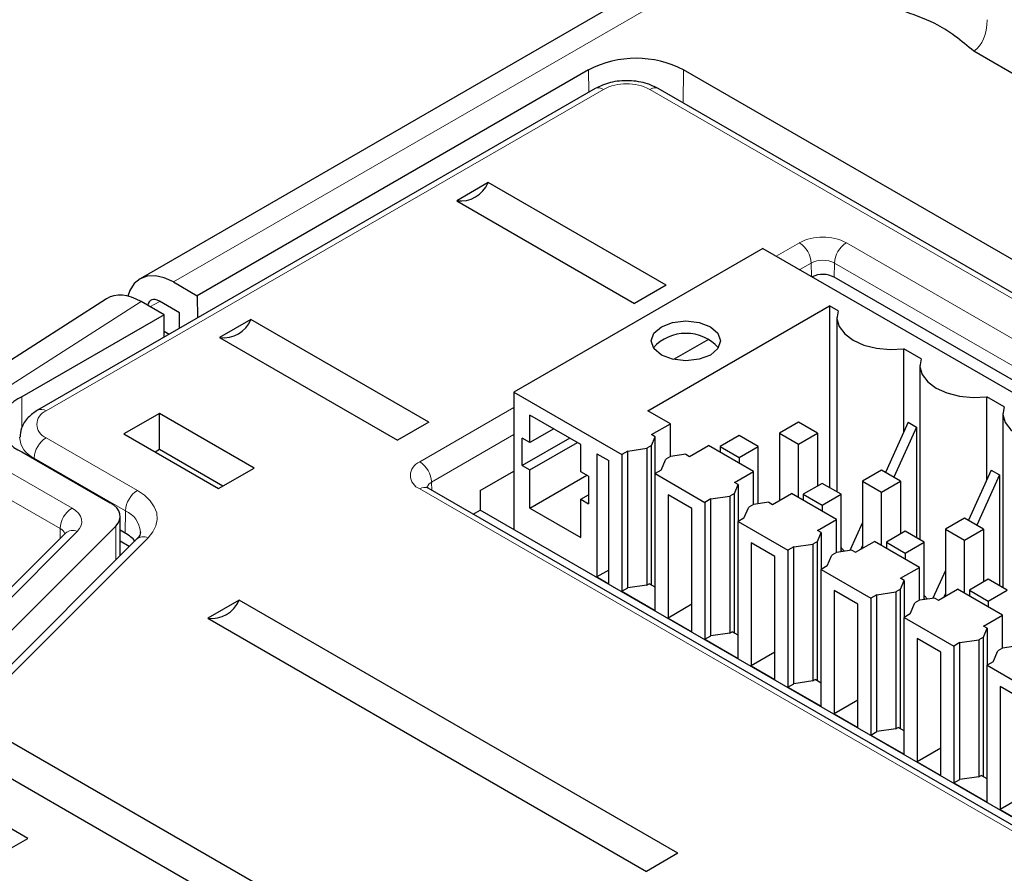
# Paper-space layout 'Blatt2' of a CAD drawing. Header units: millimetres. Extents: x 5 to 418, y 2 to 292.
# Tile 38 of 60: x 56 to 70, y 182 to 195. Entities that reach past the tile are written whole.
import ezdxf

# ---------------------------------------------------------------- set-up
doc = ezdxf.new("R2010")
doc.units = ezdxf.units.MM

psp = doc.layouts.new('Blatt2')

# ---------------------------------------------------------------- linework, layer by layer
at = {"color": 7, "linetype": 'Continuous', "lineweight": 25}
for p, q in [((66.406, 196.193), (57.461, 191.029)), ((71.997, 193.205), (69.888, 194.422)), ((64.148, 194.143), (58.315, 190.776)), ((107.282, 170.059), (65.563, 194.143)), ((64.244, 193.865), (55.935, 189.069)), ((106.904, 169.781), (65.185, 193.865)), ((62.65, 192.462), (62.182, 192.192)), ((65.302, 190.931), (62.65, 192.462)), ((62.182, 192.192), (64.834, 190.661)), ((66.747, 191.48), (63.035, 189.337)), ((66.747, 191.48), (86.546, 180.05)), ((57.961, 190.98), (58.315, 190.776)), ((87.709, 179.565), (67.81, 191.052)), ((65.302, 190.931), (64.834, 190.661)), ((56.962, 190.73), (53.941, 188.793)), ((57.82, 190.49), (57.477, 190.688)), ((58.05, 190.521), (57.749, 190.694)), ((58.315, 190.776), (58.32, 190.446)), ((58.05, 190.29), (58.05, 190.521)), ((65.032, 189.061), (67.737, 190.623)), ((67.867, 190.548), (67.737, 190.623)), ((67.737, 190.623), (67.737, 187.916)), ((57.82, 190.49), (55.699, 189.265)), ((57.82, 190.157), (57.82, 190.49)), ((59.114, 190.421), (58.647, 190.151)), ((61.766, 188.89), (59.114, 190.421)), ((67.849, 190.449), (67.849, 187.852)), ((57.82, 190.246), (57.897, 190.202)), ((58.647, 190.151), (61.298, 188.62)), ((65.936, 190.124), (65.415, 189.823)), ((69.104, 189.833), (68.845, 189.983)), ((68.845, 188.74), (68.845, 189.983)), ((69.086, 189.735), (69.086, 187.137)), ((63.035, 189.337), (64.643, 188.408)), ((63.035, 189.337), (63.035, 187.288)), ((70.342, 189.119), (70.082, 189.269)), ((70.082, 188.025), (70.082, 189.269)), ((65.368, 188.867), (65.032, 189.061)), ((57.749, 189.02), (57.219, 188.714)), ((59.163, 188.204), (57.749, 189.02)), ((57.749, 188.48), (57.749, 189.02)), ((64.034, 188.556), (63.273, 188.995)), ((63.273, 188.587), (63.273, 188.995)), ((70.324, 189.021), (70.324, 186.423)), ((61.766, 188.89), (61.298, 188.62)), ((63.627, 188.791), (63.273, 188.587)), ((65.085, 188.704), (65.368, 188.867)), ((65.368, 188.377), (65.368, 188.867)), ((67.277, 188.888), (66.995, 188.724)), ((67.56, 188.724), (67.277, 188.888)), ((68.913, 188.889), (68.572, 188.14)), ((69.036, 188.817), (68.696, 188.069)), ((68.913, 188.889), (69.036, 188.817)), ((69.036, 188.817), (69.036, 187.166)), ((57.219, 188.714), (58.633, 187.898)), ((63.273, 188.587), (63.159, 188.653)), ((63.159, 188.245), (63.159, 188.653)), ((63.866, 188.653), (63.159, 188.245)), ((65.084, 188.54), (65.141, 188.672)), ((65.141, 188.672), (65.085, 188.704)), ((65.141, 188.124), (65.141, 188.672)), ((66.394, 188.692), (66.111, 188.529)), ((66.676, 188.529), (66.394, 188.692)), ((66.995, 188.724), (67.277, 188.561)), ((66.995, 188.724), (66.995, 187.724)), ((67.277, 188.561), (67.56, 188.724)), ((67.56, 188.724), (67.56, 187.937)), ((57.749, 188.48), (57.687, 188.444)), ((58.696, 187.934), (57.749, 188.48)), ((63.273, 188.178), (63.981, 188.587)), ((64.034, 188.148), (64.034, 188.556)), ((64.732, 188.459), (64.643, 188.408)), ((64.732, 188.459), (65.015, 188.5)), ((64.732, 186.418), (64.732, 188.459)), ((65.084, 188.54), (65.015, 188.5)), ((65.015, 188.5), (65.015, 186.459)), ((65.084, 186.459), (65.084, 188.54)), ((65.651, 188.377), (65.934, 188.541)), ((66.606, 188.153), (65.934, 188.541)), ((66.111, 188.529), (66.394, 188.365)), ((66.111, 188.529), (66.111, 188.439)), ((66.394, 188.365), (66.676, 188.529)), ((66.676, 187.673), (66.676, 188.529)), ((67.277, 187.765), (67.277, 188.561)), ((55.699, 188.449), (57.018, 187.687)), ((64.272, 188.418), (64.449, 188.316)), ((64.272, 188.418), (64.272, 186.581)), ((64.449, 186.479), (64.449, 188.316)), ((64.643, 188.408), (64.643, 186.367)), ((65.227, 188.173), (65.298, 188.337)), ((65.367, 188.377), (65.298, 188.337)), ((65.595, 188.41), (65.367, 188.377)), ((65.595, 188.41), (65.651, 188.377)), ((66.394, 188.365), (66.394, 188.276)), ((58.633, 187.898), (59.163, 188.204)), ((63.159, 188.245), (63.273, 188.178)), ((63.273, 187.607), (63.273, 188.178)), ((65.227, 188.173), (65.139, 188.122)), ((68.515, 188.173), (68.232, 188.01)), ((68.798, 188.01), (68.515, 188.173)), ((70.15, 188.175), (69.809, 187.426)), ((70.15, 188.175), (70.274, 188.103)), ((62.531, 187.87), (63.035, 188.16)), ((63.273, 187.607), (64.122, 188.097)), ((64.148, 188.082), (64.034, 188.148)), ((64.148, 188.082), (64.148, 187.673)), ((65.139, 186.081), (65.139, 188.122)), ((65.139, 188.122), (65.881, 187.694)), ((66.323, 187.99), (66.606, 188.153)), ((66.606, 187.663), (66.606, 188.153)), ((70.274, 188.103), (69.933, 187.355)), ((70.274, 188.103), (70.274, 186.452)), ((81.732, 176.375), (61.757, 187.906)), ((61.76, 187.904), (61.757, 187.906)), ((62.531, 187.87), (62.531, 187.579)), ((66.322, 187.826), (66.379, 187.958)), ((66.379, 187.958), (66.323, 187.99)), ((66.379, 187.958), (66.379, 187.41)), ((67.631, 187.977), (67.348, 187.814)), ((67.914, 187.814), (67.631, 187.977)), ((68.232, 188.01), (68.515, 187.847)), ((68.232, 188.01), (68.232, 187.01)), ((68.515, 187.847), (68.798, 188.01)), ((68.798, 188.01), (68.798, 187.222)), ((64.034, 187.74), (64.148, 187.806)), ((64.034, 187.168), (64.034, 187.74)), ((64.034, 187.74), (64.148, 187.673)), ((65.686, 187.602), (65.333, 187.806)), ((65.333, 187.806), (65.333, 185.969)), ((65.969, 187.745), (65.881, 187.694)), ((65.969, 187.745), (66.252, 187.786)), ((65.969, 185.704), (65.969, 187.745)), ((66.322, 187.826), (66.252, 187.786)), ((66.252, 187.786), (66.252, 185.744)), ((66.322, 185.745), (66.322, 187.826)), ((66.888, 187.663), (67.171, 187.827)), ((67.843, 187.439), (67.171, 187.827)), ((67.348, 187.814), (67.631, 187.651)), ((67.348, 187.814), (67.348, 187.724)), ((67.631, 187.651), (67.914, 187.814)), ((67.914, 186.959), (67.914, 187.814)), ((68.515, 187.051), (68.515, 187.847)), ((62.428, 187.519), (62.531, 187.579)), ((82.018, 176.329), (62.531, 187.579)), ((63.273, 187.607), (64.034, 187.168)), ((65.686, 185.765), (65.686, 187.602)), ((65.881, 187.694), (65.881, 185.653)), ((66.464, 187.459), (66.535, 187.622)), ((66.605, 187.663), (66.535, 187.622)), ((66.833, 187.696), (66.605, 187.663)), ((66.833, 187.696), (66.888, 187.663)), ((67.631, 187.651), (67.631, 187.561)), ((57.165, 186.9), (57.165, 187.483)), ((66.464, 187.459), (66.376, 187.408)), ((67.56, 187.275), (67.843, 187.439)), ((67.843, 186.948), (67.843, 187.439)), ((69.752, 187.459), (69.469, 187.296)), ((70.035, 187.296), (69.752, 187.459)), ((57.098, 187.339), (52.785, 183.026)), ((66.376, 185.367), (66.376, 187.408)), ((66.376, 187.408), (67.118, 186.98)), ((68.232, 187.394), (68.042, 186.977)), ((69.469, 187.296), (69.752, 187.132)), ((69.469, 187.296), (69.469, 186.296)), ((69.752, 187.132), (70.035, 187.296)), ((70.035, 187.296), (70.035, 186.508)), ((56.349, 187.233), (52.228, 183.112)), ((57.405, 187.14), (53.092, 182.827)), ((56.351, 187.235), (56.349, 187.233)), ((57.239, 187.236), (57.165, 187.279)), ((67.559, 187.112), (67.616, 187.243)), ((67.616, 187.243), (67.56, 187.275)), ((67.616, 187.243), (67.616, 186.695)), ((68.868, 187.263), (68.586, 187.1)), ((69.151, 187.1), (68.868, 187.263)), ((57.3, 187.035), (57.165, 187.113)), ((66.924, 186.888), (66.57, 187.092)), ((66.57, 187.092), (66.57, 185.255)), ((67.207, 187.031), (67.118, 186.98)), ((67.207, 187.031), (67.49, 187.071)), ((67.207, 184.989), (67.207, 187.031)), ((67.559, 187.112), (67.49, 187.071)), ((67.49, 187.071), (67.49, 185.03)), ((67.559, 185.031), (67.559, 187.112)), ((68.126, 186.949), (68.409, 187.112)), ((68.232, 187.05), (68.207, 186.996)), ((69.081, 186.724), (68.409, 187.112)), ((68.586, 187.1), (68.868, 186.937)), ((68.586, 187.1), (68.586, 187.01)), ((68.868, 186.937), (69.151, 187.1)), ((69.151, 186.244), (69.151, 187.1)), ((69.752, 186.337), (69.752, 187.132)), ((66.924, 185.05), (66.924, 186.888)), ((67.118, 186.98), (67.118, 184.938)), ((67.702, 186.745), (67.772, 186.908)), ((67.842, 186.948), (67.772, 186.908)), ((68.07, 186.981), (67.842, 186.948)), ((67.928, 186.961), (67.914, 186.969)), ((68.07, 186.981), (68.126, 186.949)), ((68.868, 186.937), (68.868, 186.847)), ((67.702, 186.745), (67.613, 186.694)), ((67.613, 184.652), (67.613, 186.694)), ((67.613, 186.694), (68.356, 186.265)), ((68.797, 186.561), (69.081, 186.724)), ((69.081, 186.234), (69.081, 186.724)), ((64.449, 186.683), (64.272, 186.581)), ((64.272, 186.581), (64.449, 186.479)), ((68.854, 186.529), (68.797, 186.561)), ((69.469, 186.679), (69.28, 186.263)), ((70.106, 186.549), (69.823, 186.385)), ((70.389, 186.385), (70.106, 186.549)), ((64.643, 186.367), (64.732, 186.418)), ((65.015, 186.459), (64.732, 186.418)), ((65.015, 186.459), (65.05, 186.479)), ((65.139, 186.428), (65.05, 186.479)), ((68.797, 186.397), (68.854, 186.529)), ((68.854, 186.529), (68.854, 185.981)), ((64.643, 186.367), (65.139, 186.081)), ((68.161, 186.173), (67.808, 186.377)), ((67.808, 186.377), (67.808, 184.54)), ((68.444, 186.316), (68.356, 186.265)), ((68.356, 186.265), (68.356, 184.224)), ((68.444, 186.316), (68.727, 186.357)), ((68.444, 184.275), (68.444, 186.316)), ((68.797, 186.397), (68.727, 186.357)), ((68.727, 186.357), (68.727, 184.316)), ((68.797, 184.316), (68.797, 186.397)), ((69.308, 186.267), (69.08, 186.234)), ((69.165, 186.246), (69.151, 186.254)), ((69.308, 186.267), (69.363, 186.234)), ((69.363, 186.234), (69.646, 186.398)), ((69.469, 186.336), (69.445, 186.281)), ((70.318, 186.01), (69.646, 186.398)), ((69.823, 186.385), (70.106, 186.222)), ((69.823, 186.385), (69.823, 186.296)), ((70.106, 186.222), (70.389, 186.385)), ((58.938, 186.237), (58.47, 185.967)), ((65.478, 182.461), (58.938, 186.237)), ((65.686, 186.173), (65.333, 185.969)), ((68.161, 184.336), (68.161, 186.173)), ((68.939, 186.03), (69.01, 186.194)), ((69.08, 186.234), (69.01, 186.194)), ((70.106, 186.222), (70.106, 186.133)), ((58.47, 185.967), (65.011, 182.191)), ((65.333, 185.969), (65.686, 185.765)), ((68.939, 186.03), (68.851, 185.979)), ((68.851, 183.938), (68.851, 185.979)), ((68.851, 185.979), (69.593, 185.551)), ((70.035, 185.847), (70.318, 186.01)), ((70.318, 185.52), (70.318, 186.01)), ((70.034, 185.683), (70.091, 185.815)), ((70.091, 185.815), (70.035, 185.847)), ((70.091, 185.815), (70.091, 185.267)), ((65.881, 185.653), (65.969, 185.704)), ((66.252, 185.744), (65.969, 185.704)), ((66.252, 185.744), (66.287, 185.765)), ((66.376, 185.714), (66.287, 185.765)), ((70.034, 185.683), (69.964, 185.643)), ((70.034, 183.602), (70.034, 185.683)), ((65.881, 185.653), (66.376, 185.367)), ((69.045, 185.663), (69.045, 183.826)), ((69.399, 185.459), (69.045, 185.663)), ((69.681, 185.602), (69.593, 185.551)), ((69.593, 185.551), (69.593, 183.51)), ((69.681, 185.602), (69.964, 185.643)), ((69.681, 183.561), (69.681, 185.602)), ((69.964, 185.643), (69.964, 183.601)), ((70.317, 185.52), (70.247, 185.479)), ((70.545, 185.552), (70.317, 185.52)), ((66.924, 185.459), (66.57, 185.255)), ((69.399, 183.622), (69.399, 185.459)), ((70.177, 185.316), (70.247, 185.479)), ((66.57, 185.255), (66.924, 185.05)), ((70.177, 185.316), (70.088, 185.265)), ((70.088, 183.224), (70.088, 185.265)), ((70.088, 185.265), (70.83, 184.837)), ((67.118, 184.938), (67.207, 184.989)), ((67.118, 184.938), (67.613, 184.652)), ((67.49, 185.03), (67.207, 184.989)), ((67.49, 185.03), (67.525, 185.05)), ((67.613, 184.999), (67.525, 185.05)), ((70.283, 184.949), (70.283, 183.111)), ((70.636, 184.745), (70.283, 184.949)), ((68.161, 184.744), (67.808, 184.54)), ((67.808, 184.54), (68.161, 184.336)), ((68.356, 184.224), (68.444, 184.275)), ((68.356, 184.224), (68.851, 183.938)), ((68.727, 184.316), (68.444, 184.275)), ((68.727, 184.316), (68.762, 184.336)), ((68.851, 184.285), (68.762, 184.336)), ((61.943, 180.42), (55.402, 184.196)), ((54.934, 183.926), (61.475, 180.15)), ((69.399, 184.03), (69.045, 183.826)), ((69.045, 183.826), (69.399, 183.622)), ((69.964, 183.601), (70, 183.622)), ((70.088, 183.571), (70, 183.622)), ((69.593, 183.51), (69.681, 183.561)), ((69.593, 183.51), (70.088, 183.224)), ((69.964, 183.601), (69.681, 183.561)), ((70.636, 183.316), (70.283, 183.111)), ((70.283, 183.111), (70.636, 182.907)), ((55.787, 182.683), (55.257, 182.989)), ((54.373, 181.867), (55.787, 182.683)), ((65.478, 182.461), (65.011, 182.191))]:
    psp.add_line(p, q, dxfattribs=at)
at = {"color": 7, "linetype": 'Continuous', "lineweight": 18}
for p, q in [((66.906, 196.144), (57.961, 190.98)), ((64.153, 193.813), (64.148, 194.143)), ((65.555, 193.651), (65.563, 194.143)), ((64.369, 193.853), (56.06, 189.057)), ((106.779, 169.769), (65.06, 193.853)), ((66.945, 191.366), (67.289, 191.564)), ((67.99, 191.564), (87.965, 180.033)), ((67.465, 191.262), (67.295, 191.164)), ((67.468, 191.064), (67.465, 191.262)), ((67.81, 191.052), (67.813, 191.262)), ((87.789, 179.73), (67.813, 191.262)), ((57.477, 190.688), (54.461, 188.755)), ((57.755, 190.69), (57.609, 190.612)), ((55.699, 188.808), (55.699, 189.265)), ((61.632, 188.299), (63.035, 189.109)), ((54.461, 188.755), (56.447, 187.609)), ((56.06, 188.658), (57.421, 187.872)), ((63.035, 188.704), (61.808, 187.996)), ((56.27, 187.303), (54.285, 188.449)), ((57.244, 187.569), (55.883, 188.355)), ((55.883, 188.355), (55.883, 188.342)), ((81.607, 176.362), (61.632, 187.894)), ((61.81, 187.876), (61.808, 187.996)), ((57.244, 187.569), (57.239, 187.236)), ((56.27, 187.154), (56.27, 187.303)), ((57.098, 186.833), (57.098, 187.339)), ((56.526, 187.26), (52.405, 183.14)), ((57.582, 187.167), (53.269, 182.855))]:
    psp.add_line(p, q, dxfattribs=at)
at = {"color": 7, "linetype": 'Continuous', "lineweight": 25, "flags": 128}
for points in [[(57.961, 190.98), (57.823, 191.044), (57.691, 191.074), (57.568, 191.069), (57.461, 191.029), (57.373, 190.956), (57.308, 190.853), (57.279, 190.77)], [(67.867, 190.548), (67.85, 190.43), (67.883, 190.314), (67.965, 190.206), (68.091, 190.112), (68.252, 190.04), (68.439, 189.993), (68.641, 189.973), (68.845, 189.983)], [(65.963, 189.891), (65.796, 189.827), (65.598, 189.804), (65.4, 189.827), (65.233, 189.891), (65.121, 189.988), (65.081, 190.102), (65.121, 190.216), (65.233, 190.313), (65.4, 190.378), (65.598, 190.401), (65.796, 190.378), (65.963, 190.313), (66.075, 190.216), (66.115, 190.102), (66.075, 189.988), (65.963, 189.891)], [(69.104, 189.833), (69.087, 189.716), (69.12, 189.599), (69.202, 189.491), (69.328, 189.398), (69.489, 189.326), (69.677, 189.278), (69.878, 189.259), (70.082, 189.269)], [(70.342, 189.119), (70.324, 189.002), (70.358, 188.885), (70.44, 188.777), (70.565, 188.684), (70.727, 188.611), (70.914, 188.564), (71.116, 188.545), (71.32, 188.555)], [(57.098, 187.339), (57.133, 187.381), (57.155, 187.427), (57.164, 187.474), (57.16, 187.521), (57.143, 187.567), (57.113, 187.611), (57.071, 187.651), (57.018, 187.687)], [(67.914, 187.018), (67.918, 187.013), (67.96, 186.965)], [(69.151, 186.304), (69.155, 186.299), (69.197, 186.251)]]:
    psp.add_lwpolyline(points, dxfattribs=at)
at = {"color": 7, "linetype": 'Continuous', "lineweight": 18, "flags": 128}
for points in [[(57.421, 187.872), (57.528, 187.799), (57.613, 187.717), (57.674, 187.629), (57.709, 187.535), (57.717, 187.44), (57.698, 187.345), (57.652, 187.254), (57.582, 187.167)], [(56.526, 187.26), (56.561, 187.303), (56.584, 187.348), (56.593, 187.395), (56.589, 187.442), (56.572, 187.488), (56.542, 187.532), (56.5, 187.573), (56.447, 187.609)]]:
    psp.add_lwpolyline(points, dxfattribs=at)
at = {"color": 7, "linetype": 'Continuous', "lineweight": 25}
for centre, radius, start, end in [((64.856, 192.779), 1.537, 62.6097, 117.3903), ((62.239, 192.633), 0.445, 262.6225, 337.3722), ((67.639, 190.72), 0.373, 62.7258, 115.3796), ((58.704, 190.592), 0.445, 262.6225, 337.3722), ((65.598, 189.556), 0.658, 42.4599, 137.5401), ((55.853, 188.857), 0.437, 110.7834, 249.2166), ((56.993, 186.784), 0.515, 39.499, 61.3939), ((58.527, 186.408), 0.445, 262.6225, 337.3722)]:
    psp.add_arc(centre, radius, start, end, dxfattribs=at)
at = {"color": 7, "linetype": 'Continuous', "lineweight": 18}
for centre, radius, start, end in [((64.714, 193.186), 0.751, 62.6097, 117.3903), ((64.296, 193.753), 0.123, 53.7667, 114.9229), ((65.133, 193.753), 0.123, 65.0771, 126.2333), ((67.639, 190.888), 0.762, 62.6097, 117.3903), ((67.081, 191.24), 0.385, 3.2297, 57.3477), ((68.197, 191.24), 0.385, 122.6523, 176.7703), ((67.639, 190.926), 0.378, 62.6097, 117.3903), ((56.136, 188.857), 0.213, 110.7834, 249.2166), ((55.987, 188.957), 0.123, 53.7686, 114.902), ((56.018, 188.68), 0.352, 182.546, 247.4107), ((56.268, 188.333), 0.385, 122.6523, 176.7703), ((61.708, 188.096), 0.216, 110.7834, 249.2166), ((61.424, 187.974), 0.385, 3.2297, 57.3477), ((57.629, 187.548), 0.385, 122.6523, 176.7703), ((61.705, 187.795), 0.123, 65.0771, 126.2333), ((61.865, 187.877), 0.132, 115.4642, 162.6157), ((56.654, 187.285), 0.384, 122.6055, 177.3945), ((57.084, 187.22), 0.384, 5.0685, 65.4103), ((56.208, 187.177), 0.14, 19.433, 63.6495), ((56.46, 187.106), 0.168, 66.632, 130.9578), ((57.516, 187.009), 0.171, 67.3245, 130.2653)]:
    psp.add_arc(centre, radius, start, end, dxfattribs=at)
psp.add_ellipse((69.381, 195.3), major_axis=(-0.485, 0.891), ratio=0.576906, start_param=3.185078, end_param=3.955668, dxfattribs=at)
at = {"color": 7, "linetype": 'Continuous', "lineweight": 25}
for centre, major_axis, ratio, start_param, end_param in [((57.477, 189.872), (-0.501, 0.866), 0.577381, 5.496497, 6.309401), ((57.749, 190.49), (-0.125, 0.217), 0.577206, 5.498021, 6.866863)]:
    psp.add_ellipse(centre, major_axis=major_axis, ratio=ratio, start_param=start_param, end_param=end_param, dxfattribs=at)
for points, knots in [([(69.888, 194.422), (69.798, 194.498), (69.636, 194.634), (69.319, 194.848), (69.042, 194.947), (68.874, 195.008)], [0, 0, 0, 0, 0.331234, 0.592921, 1, 1, 1, 1]), ([(65.185, 193.865), (65.132, 193.891), (65.002, 193.954), (64.752, 193.992), (64.471, 193.97), (64.317, 193.899), (64.244, 193.865)], [0, 0, 0, 0, 0.186415, 0.463421, 0.742596, 1, 1, 1, 1]), ([(55.935, 189.069), (55.886, 189.035), (55.784, 188.965), (55.686, 188.82), (55.677, 188.71), (55.673, 188.664)], [0, 0, 0, 0, 0.3467362, 0.7245677, 1, 1, 1, 1]), ([(61.757, 187.906), (61.746, 187.914), (61.728, 187.927), (61.729, 187.926), (61.73, 187.926)], [0, 0, 0, 0, 0.593928, 1, 1, 1, 1]), ([(57.464, 187.255), (57.465, 187.251), (57.471, 187.225), (57.452, 187.19), (57.41, 187.145), (57.405, 187.14)], [0, 0, 0, 0, 0.1228744, 0.9053368, 1, 1, 1, 1])]:
    psp.add_open_spline(points, degree=3, knots=knots, dxfattribs=at)

doc.saveas('drawing.dxf')
